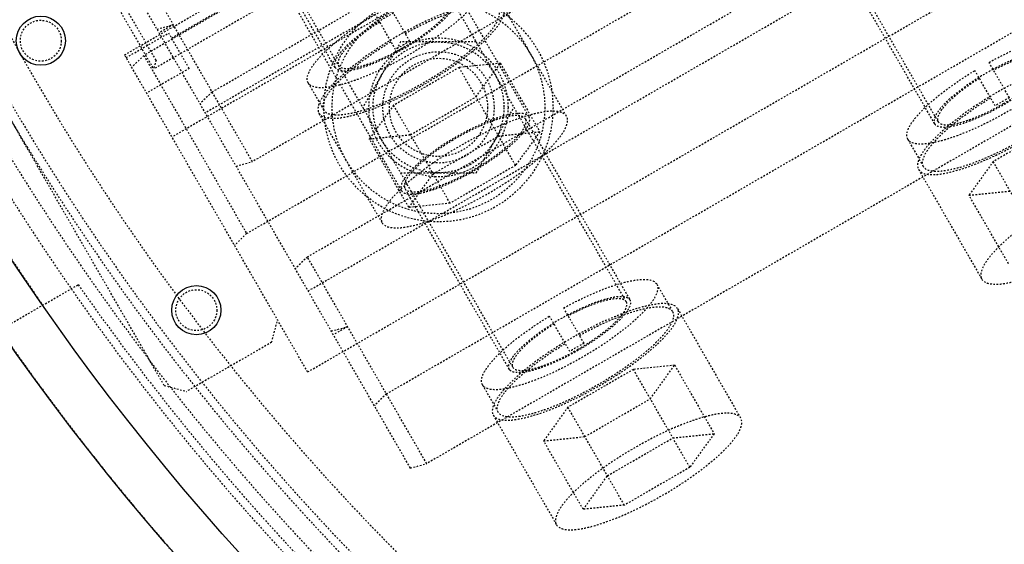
# Model space of a CAD drawing. Header units: millimetres. Extents: x -24622 to 2009, y -1603 to 2074.
# Tile 70 of 256: x -2359 to -2298, y 1605 to 1637. Entities that reach past the tile are written whole.
import ezdxf

# ---------------------------------------------------------------- set-up
doc = ezdxf.new("R2010")
doc.units = ezdxf.units.MM
doc.linetypes.add('HIDDEN', pattern=[0.2, 0.1, -0.1])
doc.layers.add('02___PRT_ALL_AXES', color=7, linetype='Continuous')
doc.layers.add('DEFAULT_2', color=8, linetype='HIDDEN')
doc.dimstyles.new('副本 12', dxfattribs={"dimtxt": 12, "dimasz": 6, "dimexe": 1, "dimexo": 1.2, "dimgap": 2, "dimtad": 0, "dimtxsty": 'Standard', "dimblk": 'OPEN30', "dimcen": 0, "dimclrd": 5, "dimclre": 3, "dimclrt": 256, "dimadec": 0, "dimazin": 2, "dimtm": 1e-09, "dimtfac": 0.6, "dimtofl": 0, "dimtmove": 0, "dimatfit": 3, "dimldrblk": 'OPEN30', "dimfxl": 0, "dimtolj": 1, "dimarcsym": 0})

# ---------------------------------------------------------------- blocks, each defined once
blk = doc.blocks.new('_Open30')
at = {"color": 0, "linetype": 'ByBlock', "lineweight": -2}
for p, q in [((-1, 0.268), (0, 0)), ((0, 0), (-1, -0.268)), ((0, 0), (-1, 0))]:
    blk.add_line(p, q, dxfattribs=at)
blk = doc.blocks.new('*D125')
at = {"color": 5, "linetype": 'ByBlock', "lineweight": -2}
blk.add_line((-2407.346, 1521.232), (-2396.092, 1533.144), dxfattribs=at)
at = {"layer": 'Defpoints', "color": 0, "linetype": 'ByBlock'}
for p in [(-2076.072, 1871.882), (-2391.972, 1537.506)]:
    blk.add_point(p, dxfattribs=at)
at = {"color": 5, "linetype": 'ByBlock', "lineweight": -2, "xscale": 6, "yscale": 6, "zscale": 6, "rotation": 46.6275706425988}
blk.add_blockref('_Open30', (-2391.972, 1537.506), dxfattribs=at)
at = {"linetype": 'ByBlock', "insert": (-2423.141, 1504.513), "char_height": 12, "attachment_point": 5, "rotation": 46.62757}
blk.add_mtext('\\A1;∅460', dxfattribs=at)

msp = doc.modelspace()

# ---------------------------------------------------------------- linework, layer by layer
at = {"color": 7, "linetype": 'Continuous'}
for centre in [(-2357.338, 1635.283), (-2347.838, 1618.828)]:
    msp.add_circle(centre, 1.5, dxfattribs=at)
msp.add_arc((-2234.022, 1704.694), 230, 180, 253.05895, dxfattribs=at)
at = {"layer": '02___PRT_ALL_AXES', "color": 7, "linetype": 'Continuous'}
for radius in [153, 150]:
    msp.add_circle((-2234.022, 1704.694), radius, dxfattribs=at)
at = {"layer": 'DEFAULT_2', "color": 8, "linetype": 'HIDDEN'}
for p, q in [((-2302.521, 1630.338), (-2330.361, 1678.557)), ((-2334.763, 1609.182), (-2369.632, 1669.578)), ((-2321.574, 1619.338), (-2349.413, 1667.557)), ((-2352.221, 1634.42), (-2300.259, 1664.42)), ((-2328.502, 1615.338), (-2356.342, 1663.557)), ((-2300.816, 1663.384), (-2351.045, 1634.384)), ((-2349.347, 1635.443), (-2308.644, 1658.943)), ((-2297.361, 1659.401), (-2349.323, 1629.401)), ((-2299.656, 1658.375), (-2347.287, 1630.875)), ((-2346.873, 1632.157), (-2300.973, 1658.657)), ((-2298.515, 1654.398), (-2344.414, 1627.898)), ((-2344.767, 1623.509), (-2294.537, 1652.509)), ((-2344.414, 1627.898), (-2357.284, 1650.189)), ((-2341.056, 1622.082), (-2295.157, 1648.582)), ((-2341.009, 1620), (-2293.377, 1647.5)), ((-2339.365, 1633.652), (-2346.223, 1645.531)), ((-2341.039, 1615.052), (-2289.077, 1645.052)), ((-2333.794, 1641.504), (-2327.516, 1630.63)), ((-2302.738, 1630.213), (-2309.113, 1641.255)), ((-2336.226, 1613.717), (-2290.327, 1640.217)), ((-2353.848, 1639.438), (-2350.448, 1633.549)), ((-2350.302, 1634.096), (-2353.302, 1639.292)), ((-2344.039, 1637.249), (-2350.448, 1633.549)), ((-2334.799, 1635.244), (-2336.044, 1637.401)), ((-2329.089, 1637.354), (-2325.225, 1630.662)), ((-2335.31, 1626.13), (-2341.588, 1637.004)), ((-2335.665, 1634.744), (-2336.91, 1636.901)), ((-2350.239, 1635.987), (-2349.244, 1636.263)), ((-2349.244, 1636.263), (-2350.11, 1635.763)), ((-2349.802, 1614.23), (-2362.302, 1635.881)), ((-2352.124, 1634.252), (-2349.526, 1635.752)), ((-2348.276, 1633.587), (-2349.526, 1635.752)), ((-2287.868, 1635.958), (-2333.768, 1609.458)), ((-2335.358, 1635.212), (-2337.667, 1631.212)), ((-2330.739, 1635.212), (-2335.358, 1635.212)), ((-2341.039, 1615.052), (-2352.221, 1634.42)), ((-2351.045, 1634.384), (-2351.782, 1633.66)), ((-2351.045, 1634.384), (-2344.767, 1623.509)), ((-2348.276, 1633.587), (-2350.874, 1632.087)), ((-2350.302, 1634.096), (-2350.448, 1633.549)), ((-2331.787, 1633.646), (-2335.787, 1631.337)), ((-2329.269, 1633.904), (-2331.787, 1633.646)), ((-2328.337, 1627.67), (-2331.787, 1633.646)), ((-2330.752, 1631.853), (-2329.269, 1633.904)), ((-2329.269, 1633.904), (-2326.854, 1629.722)), ((-2298.172, 1631.804), (-2299.417, 1633.962)), ((-2299.038, 1631.304), (-2300.283, 1633.462)), ((-2341.01, 1632.702), (-2340.044, 1631.029)), ((-2346.873, 1632.157), (-2347.609, 1631.433)), ((-2334.752, 1629.544), (-2330.752, 1631.853)), ((-2335.787, 1631.337), (-2337.269, 1629.285)), ((-2332.337, 1625.361), (-2335.787, 1631.337)), ((-2330.739, 1627.212), (-2328.429, 1631.212)), ((-2336.484, 1624.162), (-2340.347, 1630.854)), ((-2327.732, 1630.505), (-2321.357, 1619.463)), ((-2295.16, 1630.206), (-2299.16, 1627.897)), ((-2337.269, 1629.285), (-2334.752, 1629.544)), ((-2333.372, 1627.154), (-2329.372, 1629.464)), ((-2329.372, 1629.464), (-2326.854, 1629.722)), ((-2326.854, 1629.722), (-2328.337, 1627.67)), ((-2334.854, 1625.103), (-2337.269, 1629.285)), ((-2304.383, 1629.263), (-2303.417, 1627.59)), ((-2345.409, 1627.622), (-2344.414, 1627.898)), ((-2328.337, 1627.67), (-2332.337, 1625.361)), ((-2299.16, 1627.897), (-2300.642, 1625.846)), ((-2295.71, 1621.921), (-2299.16, 1627.897)), ((-2335.358, 1627.212), (-2330.739, 1627.212)), ((-2334.854, 1625.103), (-2333.372, 1627.154)), ((-2303.72, 1627.415), (-2299.856, 1620.722)), ((-2328.718, 1615.213), (-2335.093, 1626.255)), ((-2300.642, 1625.846), (-2298.125, 1626.104)), ((-2298.227, 1621.663), (-2300.642, 1625.846)), ((-2332.337, 1625.361), (-2334.854, 1625.103)), ((-2344.767, 1623.509), (-2345.503, 1622.785)), ((-2341.056, 1622.082), (-2341.793, 1621.358)), ((-2333.768, 1609.458), (-2341.056, 1622.082)), ((-2360.7, 1617.123), (-2355.051, 1620.384)), ((-2319.712, 1620.413), (-2318.746, 1618.74)), ((-2324.152, 1616.804), (-2325.398, 1618.962)), ((-2318.443, 1618.915), (-2314.579, 1612.222)), ((-2343.24, 1616.864), (-2342.874, 1618.23)), ((-2325.018, 1616.304), (-2326.264, 1618.462)), ((-2339.593, 1617.548), (-2338.597, 1617.823)), ((-2338.597, 1617.823), (-2339.463, 1617.323)), ((-2343.24, 1616.864), (-2348.436, 1613.864)), ((-2321.141, 1615.206), (-2325.141, 1612.897)), ((-2318.623, 1615.464), (-2321.141, 1615.206)), ((-2317.69, 1609.231), (-2321.141, 1615.206)), ((-2320.105, 1613.413), (-2318.623, 1615.464)), ((-2318.623, 1615.464), (-2316.208, 1611.282)), ((-2349.802, 1614.23), (-2348.436, 1613.864)), ((-2336.226, 1613.717), (-2336.963, 1612.993)), ((-2330.364, 1614.263), (-2329.398, 1612.59)), ((-2324.105, 1611.104), (-2320.105, 1613.413)), ((-2325.141, 1612.897), (-2326.623, 1610.846)), ((-2321.69, 1606.921), (-2325.141, 1612.897)), ((-2329.701, 1612.415), (-2325.837, 1605.722)), ((-2326.623, 1610.846), (-2324.105, 1611.104)), ((-2324.208, 1606.663), (-2326.623, 1610.846)), ((-2322.726, 1608.714), (-2318.726, 1611.024)), ((-2318.726, 1611.024), (-2316.208, 1611.282)), ((-2316.208, 1611.282), (-2317.69, 1609.231)), ((-2334.763, 1609.182), (-2333.768, 1609.458)), ((-2317.69, 1609.231), (-2321.69, 1606.921)), ((-2324.208, 1606.663), (-2322.726, 1608.714)), ((-2321.69, 1606.921), (-2324.208, 1606.663))]:
    msp.add_line(p, q, dxfattribs=at)
for centre, radius in [((-2333.048, 1631.212), 7), ((-2333.048, 1631.212), 6.5), ((-2357.338, 1635.283), 1.25), ((-2333.048, 1631.212), 4.25), ((-2333.048, 1631.212), 4), ((-2333.048, 1631.212), 3.4), ((-2333.048, 1631.212), 3), ((-2347.838, 1618.828), 1.25)]:
    msp.add_circle(centre, radius, dxfattribs=at)
for centre, radius, start, end in [((-2234.022, 1704.694), 170, 0, 264.59128), ((-2234.022, 1704.694), 153, 0, 270), ((-2234.022, 1704.694), 146.7, 91.17177, 268.43755), ((-2234.022, 1704.694), 145.5, 91.18131, 268.87661), ((-2234.022, 1704.694), 168, 180, 265.14158), ((-2234.022, 1704.694), 143, 188.4611, 291.5389), ((-2234.022, 1704.694), 145, 188.77326, 291.22731), ((-2234.022, 1704.694), 148, 189.22312, 290.77688), ((-2234.022, 1704.694), 150, 205.21981, 214.78019), ((-2328.075, 1622.598), 16.318, 118.24415, 121.75585), ((-2327.565, 1621.713), 15.343, 118.13584, 121.86416), ((-2291.448, 1619.158), 16.318, 118.24415, 121.75585), ((-2290.938, 1618.273), 15.343, 118.13584, 121.86416), ((-2234.022, 1704.694), 147.5, 214.86141, 325.13859), ((-2317.429, 1604.158), 16.318, 118.24415, 121.75585), ((-2316.919, 1603.273), 15.343, 118.13584, 121.86416)]:
    msp.add_arc(centre, radius, start, end, dxfattribs=at)
for points, start_tangent, end_tangent in [([(-2330.358, 1638.852), (-2330.459, 1638.09), (-2330.814, 1637.568), (-2331.356, 1636.977), (-2332.064, 1636.339), (-2332.911, 1635.68), (-2334.888, 1634.399), (-2336.986, 1633.327), (-2337.981, 1632.923), (-2338.887, 1632.629), (-2339.669, 1632.455), (-2340.299, 1632.409), (-2341.01, 1632.702)], (0.499491, -0.866319), (-0.500509, 0.865731)), ([(-2339.365, 1633.652), (-2338.874, 1633.45), (-2338.439, 1633.481), (-2337.898, 1633.601), (-2337.271, 1633.805), (-2336.584, 1634.084), (-2335.134, 1634.825), (-2333.767, 1635.711), (-2333.182, 1636.166), (-2332.693, 1636.606), (-2332.318, 1637.015), (-2332.073, 1637.376), (-2332.003, 1637.902)], (0.5, -0.866025), (-0.5, 0.866025)), ([(-2335.166, 1634.881), (-2333.88, 1635.715), (-2333.328, 1636.144), (-2332.868, 1636.558), (-2332.516, 1636.943), (-2332.285, 1637.283), (-2332.22, 1637.778)], (0.866025, 0.5), (-0.500782, 0.865573)), ([(-2329.089, 1637.354), (-2329.839, 1637.665), (-2330.505, 1637.616), (-2331.332, 1637.433), (-2332.29, 1637.121), (-2333.341, 1636.694), (-2335.559, 1635.561), (-2337.649, 1634.207), (-2338.545, 1633.51), (-2339.293, 1632.837), (-2339.866, 1632.212), (-2340.241, 1631.659), (-2340.347, 1630.854)], (-0.5, 0.866025), (0.5, -0.866025)), ([(-2340.347, 1630.854), (-2339.597, 1630.544), (-2338.931, 1630.593), (-2338.104, 1630.776), (-2337.146, 1631.087), (-2336.095, 1631.515), (-2333.877, 1632.647), (-2331.787, 1634.002), (-2330.891, 1634.699), (-2330.143, 1635.372), (-2329.57, 1635.997), (-2329.196, 1636.549), (-2329.089, 1637.354)], (0.5, -0.866025), (-0.5, 0.866025)), ([(-2329.392, 1637.179), (-2329.493, 1636.417), (-2329.848, 1635.895), (-2330.39, 1635.304), (-2331.098, 1634.666), (-2331.945, 1634.007), (-2333.922, 1632.726), (-2336.021, 1631.654), (-2337.015, 1631.25), (-2337.921, 1630.956), (-2338.704, 1630.782), (-2339.333, 1630.736), (-2340.044, 1631.029)], (0.499491, -0.866319), (-0.500509, 0.865731)), ([(-2335.078, 1635.728), (-2333.098, 1636.692), (-2331.341, 1637.3), (-2330.622, 1637.443), (-2330.046, 1637.47), (-2329.392, 1637.179)], (0.876386, 0.481609), (0.499491, -0.866319)), ([(-2341.01, 1632.702), (-2340.935, 1633.414), (-2340.623, 1633.9), (-2340.14, 1634.45), (-2338.734, 1635.668), (-2336.91, 1636.901)], (-0.500509, 0.865731), (0.855279, 0.518168)), ([(-2336.663, 1636.473), (-2337.875, 1635.638), (-2338.801, 1634.822), (-2339.117, 1634.454), (-2339.32, 1634.13), (-2339.365, 1633.652)], (-0.850295, -0.526307), (0.5, -0.866025)), ([(-2336.631, 1636.417), (-2337.761, 1635.635), (-2338.624, 1634.871), (-2338.918, 1634.527), (-2339.107, 1634.224), (-2339.148, 1633.778)], (-0.84927, -0.527959), (0.499217, -0.866477)), ([(-2293.731, 1635.412), (-2293.832, 1634.65), (-2294.187, 1634.128), (-2294.729, 1633.537), (-2295.437, 1632.899), (-2296.284, 1632.241), (-2298.261, 1630.959), (-2300.359, 1629.888), (-2301.354, 1629.483), (-2302.26, 1629.189), (-2303.042, 1629.015), (-2303.672, 1628.969), (-2304.383, 1629.262)], (0.499491, -0.866319), (-0.500509, 0.865731)), ([(-2299.417, 1633.962), (-2297.437, 1634.925), (-2295.68, 1635.533), (-2294.961, 1635.676), (-2294.385, 1635.703), (-2293.731, 1635.412)], (0.876386, 0.481609), (0.499491, -0.866319)), ([(-2340.044, 1631.029), (-2339.969, 1631.741), (-2339.657, 1632.227), (-2339.174, 1632.777), (-2337.769, 1633.995), (-2335.944, 1635.228)], (-0.500509, 0.865731), (0.855279, 0.518168)), ([(-2339.148, 1633.778), (-2338.687, 1633.587), (-2338.277, 1633.616), (-2337.768, 1633.729), (-2337.179, 1633.921), (-2336.532, 1634.183), (-2335.166, 1634.881)], (0.499217, -0.866477), (0.866025, 0.5)), ([(-2292.462, 1633.915), (-2293.212, 1634.225), (-2293.878, 1634.176), (-2294.705, 1633.993), (-2295.663, 1633.682), (-2296.714, 1633.254), (-2298.932, 1632.122), (-2301.022, 1630.767), (-2301.918, 1630.07), (-2302.666, 1629.397), (-2303.239, 1628.772), (-2303.614, 1628.22), (-2303.72, 1627.415)], (-0.5, 0.866025), (0.5, -0.866025)), ([(-2302.738, 1630.213), (-2302.247, 1630.01), (-2301.812, 1630.042), (-2301.271, 1630.161), (-2300.644, 1630.365), (-2299.957, 1630.644), (-2298.507, 1631.385), (-2297.14, 1632.271), (-2296.555, 1632.726), (-2296.066, 1633.167), (-2295.691, 1633.575), (-2295.446, 1633.936), (-2295.376, 1634.463)], (0.5, -0.866025), (-0.5, 0.866025)), ([(-2295.376, 1634.463), (-2295.812, 1634.662), (-2296.194, 1634.649), (-2296.671, 1634.559), (-2297.841, 1634.166), (-2299.17, 1633.534)], (-0.5, 0.866025), (-0.880942, -0.473223)), ([(-2295.593, 1634.338), (-2296, 1634.525), (-2296.357, 1634.513), (-2296.802, 1634.43), (-2297.895, 1634.065), (-2299.138, 1633.477)], (-0.500782, 0.865573), (-0.881861, -0.47151)), ([(-2298.539, 1631.441), (-2297.253, 1632.275), (-2296.701, 1632.704), (-2296.241, 1633.118), (-2295.889, 1633.503), (-2295.658, 1633.843), (-2295.593, 1634.338)], (0.866025, 0.5), (-0.500782, 0.865573)), ([(-2303.72, 1627.415), (-2302.97, 1627.104), (-2302.304, 1627.153), (-2301.477, 1627.336), (-2300.519, 1627.648), (-2299.468, 1628.075), (-2297.25, 1629.208), (-2295.16, 1630.562), (-2294.264, 1631.259), (-2293.516, 1631.932), (-2292.943, 1632.557), (-2292.568, 1633.11), (-2292.462, 1633.915)], (0.5, -0.866025), (-0.5, 0.866025)), ([(-2292.765, 1633.739), (-2292.866, 1632.977), (-2293.221, 1632.455), (-2293.763, 1631.864), (-2294.471, 1631.226), (-2295.318, 1630.568), (-2297.295, 1629.286), (-2299.394, 1628.214), (-2300.388, 1627.81), (-2301.294, 1627.516), (-2302.076, 1627.342), (-2302.706, 1627.296), (-2303.417, 1627.589)], (0.499491, -0.866319), (-0.500509, 0.865731)), ([(-2304.383, 1629.262), (-2304.308, 1629.974), (-2303.996, 1630.46), (-2303.513, 1631.01), (-2302.107, 1632.228), (-2300.283, 1633.462)], (-0.500509, 0.865731), (0.855279, 0.518168)), ([(-2300.036, 1633.034), (-2301.248, 1632.199), (-2302.174, 1631.382), (-2302.49, 1631.014), (-2302.693, 1630.69), (-2302.738, 1630.213)], (-0.850295, -0.526307), (0.5, -0.866025)), ([(-2300.004, 1632.977), (-2301.134, 1632.195), (-2301.997, 1631.431), (-2302.291, 1631.087), (-2302.48, 1630.784), (-2302.521, 1630.338)], (-0.84927, -0.527959), (0.499217, -0.866477)), ([(-2303.417, 1627.589), (-2303.342, 1628.301), (-2303.03, 1628.787), (-2302.547, 1629.337), (-2301.142, 1630.555), (-2299.317, 1631.788)], (-0.500509, 0.865731), (0.855279, 0.518168)), ([(-2302.521, 1630.338), (-2302.06, 1630.147), (-2301.65, 1630.176), (-2301.141, 1630.289), (-2300.552, 1630.481), (-2299.905, 1630.744), (-2298.539, 1631.441)], (0.499217, -0.866477), (0.866025, 0.5)), ([(-2325.225, 1630.662), (-2325.976, 1630.972), (-2326.641, 1630.924), (-2327.469, 1630.74), (-2328.426, 1630.429), (-2329.477, 1630.002), (-2331.696, 1628.869), (-2333.786, 1627.515), (-2334.681, 1626.818), (-2335.429, 1626.144), (-2336.002, 1625.519), (-2336.377, 1624.967), (-2336.484, 1624.162)], (-0.5, 0.866025), (0.5, -0.866025)), ([(-2336.484, 1624.162), (-2335.733, 1623.852), (-2335.067, 1623.901), (-2334.24, 1624.084), (-2333.282, 1624.395), (-2332.231, 1624.823), (-2330.013, 1625.955), (-2327.923, 1627.31), (-2327.028, 1628.007), (-2326.279, 1628.68), (-2325.707, 1629.305), (-2325.332, 1629.857), (-2325.225, 1630.662)], (0.5, -0.866025), (-0.5, 0.866025)), ([(-2327.516, 1630.63), (-2328.035, 1630.844), (-2328.496, 1630.811), (-2329.069, 1630.684), (-2329.732, 1630.468), (-2330.46, 1630.172), (-2331.995, 1629.388), (-2333.442, 1628.45), (-2334.062, 1627.968), (-2334.58, 1627.502), (-2334.977, 1627.069), (-2335.236, 1626.687), (-2335.31, 1626.13)], (-0.5, 0.866025), (0.5, -0.866025)), ([(-2335.31, 1626.13), (-2334.79, 1625.915), (-2334.33, 1625.948), (-2333.757, 1626.075), (-2333.094, 1626.291), (-2332.366, 1626.587), (-2330.831, 1627.371), (-2329.384, 1628.309), (-2328.764, 1628.791), (-2328.245, 1629.257), (-2327.849, 1629.69), (-2327.59, 1630.072), (-2327.516, 1630.63)], (0.5, -0.866025), (-0.5, 0.866025)), ([(-2327.732, 1630.505), (-2328.223, 1630.707), (-2328.658, 1630.676), (-2329.199, 1630.556), (-2329.825, 1630.352), (-2330.512, 1630.073), (-2331.963, 1629.332), (-2333.329, 1628.446), (-2333.915, 1627.991), (-2334.404, 1627.551), (-2334.779, 1627.142), (-2335.024, 1626.781), (-2335.093, 1626.255)], (-0.5, 0.866025), (0.5, -0.866025)), ([(-2335.093, 1626.255), (-2334.603, 1626.052), (-2334.167, 1626.084), (-2333.627, 1626.203), (-2333, 1626.407), (-2332.313, 1626.686), (-2330.863, 1627.427), (-2329.496, 1628.313), (-2328.911, 1628.768), (-2328.421, 1629.209), (-2328.047, 1629.617), (-2327.802, 1629.978), (-2327.732, 1630.505)], (0.5, -0.866025), (-0.5, 0.866025)), ([(-2288.598, 1627.222), (-2289.349, 1627.533), (-2290.014, 1627.484), (-2290.842, 1627.301), (-2291.799, 1626.989), (-2292.85, 1626.562), (-2295.068, 1625.429), (-2297.159, 1624.075), (-2298.054, 1623.378), (-2298.802, 1622.705), (-2299.375, 1622.08), (-2299.75, 1621.527), (-2299.856, 1620.722)], (-0.5, 0.866025), (0.5, -0.866025)), ([(-2299.856, 1620.722), (-2299.106, 1620.412), (-2298.44, 1620.461), (-2297.613, 1620.644), (-2296.655, 1620.955), (-2295.604, 1621.383), (-2293.386, 1622.516), (-2291.296, 1623.87), (-2290.401, 1624.567), (-2289.652, 1625.24), (-2289.08, 1625.865), (-2288.705, 1626.417), (-2288.598, 1627.222)], (0.5, -0.866025), (-0.5, 0.866025)), ([(-2319.712, 1620.412), (-2319.813, 1619.65), (-2320.168, 1619.128), (-2320.709, 1618.537), (-2321.418, 1617.899), (-2322.265, 1617.241), (-2324.242, 1615.959), (-2326.34, 1614.888), (-2327.334, 1614.483), (-2328.24, 1614.189), (-2329.023, 1614.015), (-2329.653, 1613.969), (-2330.363, 1614.262)], (0.499491, -0.866319), (-0.500509, 0.865731)), ([(-2325.398, 1618.962), (-2323.418, 1619.925), (-2321.66, 1620.533), (-2320.942, 1620.676), (-2320.366, 1620.703), (-2319.712, 1620.412)], (0.876386, 0.481609), (0.499491, -0.866319)), ([(-2318.443, 1618.915), (-2319.193, 1619.225), (-2319.859, 1619.176), (-2320.686, 1618.993), (-2321.644, 1618.682), (-2322.695, 1618.254), (-2324.913, 1617.122), (-2327.003, 1615.767), (-2327.899, 1615.07), (-2328.647, 1614.397), (-2329.22, 1613.772), (-2329.594, 1613.22), (-2329.701, 1612.415)], (-0.5, 0.866025), (0.5, -0.866025)), ([(-2321.357, 1619.463), (-2321.427, 1618.936), (-2321.672, 1618.575), (-2322.046, 1618.167), (-2322.536, 1617.726), (-2323.121, 1617.271), (-2324.488, 1616.385), (-2325.938, 1615.644), (-2326.625, 1615.365), (-2327.251, 1615.161), (-2327.792, 1615.042), (-2328.228, 1615.01), (-2328.718, 1615.213)], (0.5, -0.866025), (-0.5, 0.866025)), ([(-2325.151, 1618.534), (-2323.822, 1619.166), (-2322.652, 1619.559), (-2322.175, 1619.649), (-2321.793, 1619.662), (-2321.357, 1619.463)], (0.880942, 0.473223), (0.5, -0.866025)), ([(-2321.574, 1619.338), (-2321.981, 1619.525), (-2322.338, 1619.513), (-2322.783, 1619.43), (-2323.875, 1619.065), (-2325.118, 1618.477)], (-0.500782, 0.865573), (-0.881861, -0.47151)), ([(-2324.52, 1616.441), (-2323.233, 1617.275), (-2322.682, 1617.704), (-2322.222, 1618.118), (-2321.869, 1618.503), (-2321.639, 1618.843), (-2321.574, 1619.338)], (0.866025, 0.5), (-0.500782, 0.865573)), ([(-2329.701, 1612.415), (-2328.95, 1612.104), (-2328.285, 1612.153), (-2327.457, 1612.336), (-2326.5, 1612.648), (-2325.449, 1613.075), (-2323.231, 1614.208), (-2321.141, 1615.562), (-2320.245, 1616.259), (-2319.497, 1616.932), (-2318.924, 1617.557), (-2318.549, 1618.11), (-2318.443, 1618.915)], (0.5, -0.866025), (-0.5, 0.866025)), ([(-2318.746, 1618.739), (-2318.847, 1617.977), (-2319.202, 1617.455), (-2319.743, 1616.864), (-2320.452, 1616.226), (-2321.299, 1615.568), (-2323.276, 1614.286), (-2325.374, 1613.214), (-2326.368, 1612.81), (-2327.274, 1612.516), (-2328.057, 1612.342), (-2328.687, 1612.296), (-2329.397, 1612.589)], (0.499491, -0.866319), (-0.500509, 0.865731)), ([(-2324.432, 1617.288), (-2322.452, 1618.252), (-2320.694, 1618.86), (-2319.976, 1619.003), (-2319.4, 1619.03), (-2318.746, 1618.739)], (0.876386, 0.481609), (0.499491, -0.866319)), ([(-2330.363, 1614.262), (-2330.289, 1614.974), (-2329.977, 1615.46), (-2329.494, 1616.01), (-2328.088, 1617.228), (-2326.264, 1618.462)], (-0.500509, 0.865731), (0.855279, 0.518168)), ([(-2328.718, 1615.213), (-2328.674, 1615.69), (-2328.47, 1616.014), (-2328.154, 1616.382), (-2327.229, 1617.199), (-2326.017, 1618.034)], (-0.5, 0.866025), (0.850295, 0.526307)), ([(-2325.984, 1617.977), (-2327.115, 1617.195), (-2327.978, 1616.431), (-2328.272, 1616.087), (-2328.461, 1615.784), (-2328.502, 1615.338)], (-0.84927, -0.527959), (0.499217, -0.866477)), ([(-2329.397, 1612.589), (-2329.323, 1613.301), (-2329.011, 1613.787), (-2328.528, 1614.337), (-2327.122, 1615.555), (-2325.298, 1616.788)], (-0.500509, 0.865731), (0.855279, 0.518168)), ([(-2328.502, 1615.338), (-2328.041, 1615.147), (-2327.631, 1615.176), (-2327.122, 1615.289), (-2326.533, 1615.481), (-2325.886, 1615.744), (-2324.52, 1616.441)], (0.499217, -0.866477), (0.866025, 0.5)), ([(-2314.579, 1612.222), (-2315.329, 1612.533), (-2315.995, 1612.484), (-2316.823, 1612.301), (-2317.78, 1611.989), (-2318.831, 1611.562), (-2321.049, 1610.429), (-2323.139, 1609.075), (-2324.035, 1608.378), (-2324.783, 1607.705), (-2325.356, 1607.08), (-2325.731, 1606.527), (-2325.837, 1605.722)], (-0.5, 0.866025), (0.5, -0.866025)), ([(-2325.837, 1605.722), (-2325.087, 1605.412), (-2324.421, 1605.461), (-2323.594, 1605.644), (-2322.636, 1605.955), (-2321.585, 1606.383), (-2319.367, 1607.516), (-2317.277, 1608.87), (-2316.381, 1609.567), (-2315.633, 1610.24), (-2315.06, 1610.865), (-2314.686, 1611.417), (-2314.579, 1612.222)], (0.5, -0.866025), (-0.5, 0.866025))]:
    msp.add_spline(points, degree=3, dxfattribs=dict(at, start_tangent=start_tangent, end_tangent=end_tangent))

# ---------------------------------------------------------------- dimensions: what is measured, and where the dimension line sits
at = {"color": 5, "linetype": 'ByBlock'}
dim = msp.add_diameter_dim_2p(p1=(-2076.072, 1871.882), p2=(-2391.972, 1537.506), dimstyle='副本 12', dxfattribs=at)
dim.commit()
dim.dimension.update_dxf_attribs({"geometry": '*D125', "text_midpoint": (-2423.141, 1504.513), "dimtype": 163})

doc.saveas('drawing.dxf')
